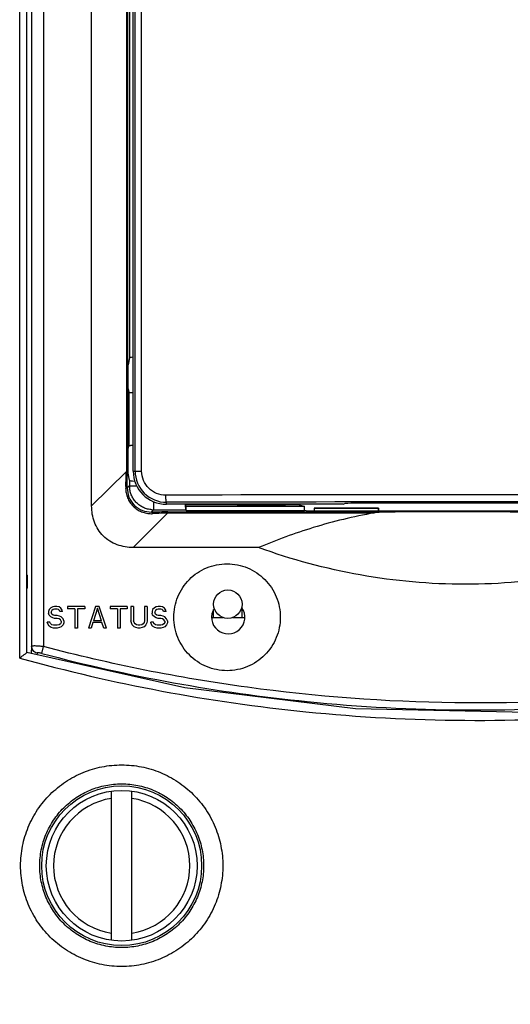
# Model space of a CAD drawing. Header units: inches. Extents: x 0 to 34, y 0 to 22.
# Tile 9 of 25: x 10.8 to 12, y 11.9 to 14.4. Entities that reach past the tile are written whole.
import ezdxf

# ---------------------------------------------------------------- set-up
doc = ezdxf.new("R2010")
doc.units = ezdxf.units.IN
doc.header["$LTSCALE"] = 1.87
doc.header["$MEASUREMENT"] = 0
doc.layers.get('0').update_dxf_attribs({"linetype": 'CONTINUOUS'})
for name, color, linetype in [('02___PRT_ALL_AXES', 7, 'CONTINUOUS'), ('AXIS_PART', 7, 'CONTINUOUS'), ('DRAFT', 7, 'CONTINUOUS'), ('LAY0001', 7, 'CONTINUOUS')]:
    doc.layers.add(name, color=color, linetype=linetype)
doc.styles.get("Standard").update_dxf_attribs({"font": 'txt', "width": 0.8})
doc.dimstyles.new('DIMSTYLE_2', dxfattribs={"dimtxt": 0.15625, "dimasz": 0.1875, "dimexe": 0.18, "dimexo": 0.0625, "dimgap": 0.09, "dimtad": 0, "dimtih": 1, "dimtoh": 1, "dimlfac": 1.666667, "dimzin": 4, "dimdsep": 46, "dimtxsty": 'STANDARD', "dimblk": 'CLOSED', "dimblk1": 'CLOSED', "dimblk2": 'CLOSED', "dimcen": 0.09, "dimadec": 0, "dimazin": 0, "dimtfac": 1, "dimtofl": 0, "dimtmove": 0, "dimatfit": 3, "dimldrblk": 'CLOSED', "dimfxl": 1, "dimtolj": 1, "dimtzin": 4, "dimarcsym": 0})

# ---------------------------------------------------------------- blocks, each defined once
blk = doc.blocks.new('_CLOSED')
at = {"color": 0, "linetype": 'BYBLOCK'}
for p, q in [((0, 0), (-1, 0.167)), ((-1, 0.167), (-1, -0.167)), ((-1, -0.167), (0, 0)), ((-1, 0), (0, 0))]:
    blk.add_line(p, q, dxfattribs=at)
blk = doc.blocks.new('*D2')
at = {"color": 2, "linetype": 'CONTINUOUS'}
for p, q in [((7.9403, 18.4769), (15.4829, 18.4769)), ((15.3579, 18.4769), (15.3579, 15.8437)), ((15.3579, 12.898), (15.3579, 15.2968)), ((12.5398, 12.898), (15.4829, 12.898))]:
    blk.add_line(p, q, dxfattribs=at)
at = {"color": 2, "linetype": 'CONTINUOUS', "xscale": 0.1875, "yscale": 0.1875, "zscale": 0.1875}
for p, rotation in [((15.3579, 18.4769), 90), ((15.3579, 12.898), 270)]:
    blk.add_blockref('_CLOSED', p, dxfattribs=dict(at, rotation=rotation))
at = {"color": 2, "linetype": 'CONTINUOUS', "insert": (15.1704, 15.7656), "char_height": 0.15625, "width": 0.875, "attachment_point": 2, "line_spacing_factor": 0.9}
blk.add_mtext('9.30\\P[236,2]', dxfattribs=at)
blk = doc.blocks.new('*D3')
at = {"color": 2, "linetype": 'CONTINUOUS'}
for p, q in [((13.5544, 18.5212), (6.3895, 18.5212)), ((6.5145, 18.5212), (6.5145, 11.4544)), ((6.5145, 4.075), (6.5145, 10.9075)), ((13.5532, 4.075), (6.3895, 4.075))]:
    blk.add_line(p, q, dxfattribs=at)
at = {"color": 2, "linetype": 'CONTINUOUS', "xscale": 0.1875, "yscale": 0.1875, "zscale": 0.1875}
for p, rotation in [((6.5145, 18.5212), 90), ((6.5145, 4.075), 270)]:
    blk.add_blockref('_CLOSED', p, dxfattribs=dict(at, rotation=rotation))
at = {"color": 2, "linetype": 'CONTINUOUS', "insert": (6.3895, 11.3762), "char_height": 0.15625, "width": 0.875, "attachment_point": 2, "line_spacing_factor": 0.9}
blk.add_mtext('24.08\\P[611,6]', dxfattribs=at)

msp = doc.modelspace()

# ---------------------------------------------------------------- linework, layer by layer
at = {"color": 7, "linetype": 'CONTINUOUS'}
for p, q in [((10.8063, 12.8073), (10.8063, 15.872)), ((10.8241, 12.821), (10.8241, 15.8735)), ((10.8358, 15.8756), (10.8358, 12.8364)), ((10.8656, 15.8756), (10.8656, 12.8358)), ((10.985, 13.1861), (10.985, 15.8754)), ((11.0713, 15.8767), (11.0713, 13.2719)), ((11.0738, 15.8767), (11.0738, 13.2719)), ((11.0883, 13.2728), (11.0883, 15.8831)), ((11.0931, 13.2728), (11.0931, 15.883)), ((11.1093, 13.2728), (11.1093, 15.883)), ((11.0792, 15.3802), (11.0792, 13.5546)), ((11.0792, 13.5546), (11.0758, 13.5374)), ((11.0758, 13.4774), (11.0773, 13.4697)), ((11.0773, 13.4697), (11.0773, 13.3351)), ((11.0758, 13.3274), (11.0773, 13.3351)), ((11.0713, 13.2719), (10.985, 13.1861)), ((11.0738, 13.2719), (11.0713, 13.2719)), ((11.0792, 13.2502), (11.0758, 13.2674)), ((11.0883, 13.2728), (11.1093, 13.2728)), ((11.0792, 13.2502), (11.0792, 13.2364)), ((11.0792, 13.2364), (11.0736, 13.2308)), ((11.0737, 13.2346), (11.0736, 13.2308)), ((11.0792, 13.2364), (11.0969, 13.2364)), ((11.1392, 13.1968), (11.1392, 13.1764)), ((11.171, 13.1901), (11.171, 13.1951)), ((11.6107, 13.1901), (11.615, 13.1918)), ((12.1917, 13.1926), (11.6385, 13.1926)), ((11.1748, 13.1685), (11.0886, 13.0825)), ((11.1336, 13.1708), (11.1392, 13.1764)), ((11.1336, 13.1708), (11.1375, 13.1708)), ((11.1392, 13.1764), (11.2184, 13.1764)), ((11.6107, 13.1901), (11.171, 13.1901)), ((11.1748, 13.171), (11.7395, 13.1711)), ((11.1748, 13.171), (11.1748, 13.1685)), ((11.1748, 13.1685), (11.6873, 13.1686)), ((11.3468, 13.1884), (11.2178, 13.1884)), ((11.218, 13.1882), (11.2204, 13.1858)), ((11.2184, 13.1764), (11.2204, 13.1744)), ((11.5383, 13.1806), (11.5383, 13.1727)), ((11.5383, 13.1806), (11.6982, 13.1806)), ((11.6982, 13.1806), (11.6982, 13.1727)), ((12.0262, 13.1714), (12.6379, 13.1719)), ((11.4004, 13.0825), (11.0886, 13.0825)), ((10.8791, 12.9279), (10.878, 12.9233)), ((10.878, 12.9233), (10.878, 12.9187)), ((10.8836, 12.9325), (10.8791, 12.9279)), ((10.8881, 12.9348), (10.8836, 12.9325)), ((10.8859, 12.9256), (10.8847, 12.9221)), ((10.8847, 12.9221), (10.8847, 12.9198)), ((10.8892, 12.9279), (10.8859, 12.9256)), ((10.8926, 12.9359), (10.8881, 12.9348)), ((10.8926, 12.929), (10.8892, 12.9279)), ((10.8982, 12.9359), (10.8926, 12.9359)), ((10.8994, 12.929), (10.8926, 12.929)), ((10.9039, 12.9348), (10.8982, 12.9359)), ((10.9027, 12.9279), (10.8994, 12.929)), ((10.905, 12.9256), (10.9027, 12.9279)), ((10.9084, 12.9313), (10.9039, 12.9348)), ((10.9061, 12.9233), (10.905, 12.9256)), ((10.9129, 12.9233), (10.9061, 12.9233)), ((10.9117, 12.9267), (10.9084, 12.9313)), ((10.9129, 12.9233), (10.9117, 12.9267)), ((10.9252, 12.9359), (10.9252, 12.9302)), ((10.968, 12.9359), (10.9252, 12.9359)), ((10.9432, 12.9302), (10.9252, 12.9302)), ((10.9432, 12.9302), (10.9432, 12.8819)), ((10.95, 12.9302), (10.95, 12.8819)), ((10.968, 12.9302), (10.95, 12.9302)), ((10.968, 12.9359), (10.968, 12.9302)), ((10.995, 12.9359), (10.977, 12.8819)), ((10.9995, 12.9313), (10.9894, 12.9003)), ((11.004, 12.9359), (10.995, 12.9359)), ((11.0096, 12.9003), (10.9995, 12.9313)), ((11.022, 12.8819), (11.004, 12.9359)), ((11.031, 12.9359), (11.031, 12.9302)), ((11.0737, 12.9359), (11.031, 12.9359)), ((11.049, 12.9302), (11.031, 12.9302)), ((11.049, 12.9302), (11.049, 12.8819)), ((11.0557, 12.9302), (11.0557, 12.8819)), ((11.0737, 12.9302), (11.0557, 12.9302)), ((11.0737, 12.9359), (11.0737, 12.9302)), ((11.0827, 12.9359), (11.0827, 12.9003)), ((11.0895, 12.9359), (11.0827, 12.9359)), ((11.0895, 12.9359), (11.0895, 12.9003)), ((11.1165, 12.9359), (11.1165, 12.9003)), ((11.1232, 12.9359), (11.1165, 12.9359)), ((11.1232, 12.9359), (11.1232, 12.9003)), ((11.1367, 12.9279), (11.1356, 12.9233)), ((11.1356, 12.9233), (11.1356, 12.9187)), ((11.1412, 12.9325), (11.1367, 12.9279)), ((11.1457, 12.9348), (11.1412, 12.9325)), ((11.1435, 12.9256), (11.1424, 12.9221)), ((11.1424, 12.9221), (11.1424, 12.9198)), ((11.1469, 12.9279), (11.1435, 12.9256)), ((11.1502, 12.9359), (11.1457, 12.9348)), ((11.1502, 12.929), (11.1469, 12.9279)), ((11.1559, 12.9359), (11.1502, 12.9359)), ((11.157, 12.929), (11.1502, 12.929)), ((11.1615, 12.9348), (11.1559, 12.9359)), ((11.1604, 12.9279), (11.157, 12.929)), ((11.1626, 12.9256), (11.1604, 12.9279)), ((11.166, 12.9313), (11.1615, 12.9348)), ((11.1637, 12.9233), (11.1626, 12.9256)), ((11.1705, 12.9233), (11.1637, 12.9233)), ((11.1694, 12.9267), (11.166, 12.9313)), ((11.1705, 12.9233), (11.1694, 12.9267)), ((11.2884, 12.9084), (11.2884, 12.9282)), ((11.3592, 12.9084), (11.3592, 12.9303)), ((10.8791, 12.9141), (10.878, 12.9187)), ((10.8836, 12.9095), (10.8791, 12.9141)), ((10.8881, 12.9072), (10.8836, 12.9095)), ((10.8859, 12.9164), (10.8847, 12.9198)), ((10.8892, 12.9141), (10.8859, 12.9164)), ((10.8926, 12.9061), (10.8881, 12.9072)), ((10.8926, 12.913), (10.8892, 12.9141)), ((10.8994, 12.913), (10.8926, 12.913)), ((10.8994, 12.9061), (10.8926, 12.9061)), ((10.905, 12.9118), (10.8994, 12.913)), ((10.9039, 12.9049), (10.8994, 12.9061)), ((10.9072, 12.9026), (10.9039, 12.9049)), ((10.9095, 12.9095), (10.905, 12.9118)), ((10.9095, 12.8992), (10.9072, 12.9026)), ((10.914, 12.9049), (10.9095, 12.9095)), ((10.9095, 12.8992), (10.9095, 12.8957)), ((10.9162, 12.9003), (10.914, 12.9049)), ((10.9162, 12.9003), (10.9162, 12.8946)), ((11.0096, 12.9003), (10.9894, 12.9003)), ((11.0839, 12.8946), (11.0827, 12.9003)), ((11.0906, 12.8957), (11.0895, 12.9003)), ((11.1165, 12.9003), (11.1154, 12.8957)), ((11.1232, 12.9003), (11.1221, 12.8946)), ((11.1367, 12.9141), (11.1356, 12.9187)), ((11.1412, 12.9095), (11.1367, 12.9141)), ((11.1457, 12.9072), (11.1412, 12.9095)), ((11.1435, 12.9164), (11.1424, 12.9198)), ((11.1469, 12.9141), (11.1435, 12.9164)), ((11.1502, 12.9061), (11.1457, 12.9072)), ((11.1502, 12.913), (11.1469, 12.9141)), ((11.157, 12.913), (11.1502, 12.913)), ((11.157, 12.9061), (11.1502, 12.9061)), ((11.1626, 12.9118), (11.157, 12.913)), ((11.1615, 12.9049), (11.157, 12.9061)), ((11.1649, 12.9026), (11.1615, 12.9049)), ((11.1671, 12.9095), (11.1626, 12.9118)), ((11.1671, 12.8992), (11.1649, 12.9026)), ((11.1716, 12.9049), (11.1671, 12.9095)), ((11.1671, 12.8992), (11.1671, 12.8957)), ((11.1739, 12.9003), (11.1716, 12.9049)), ((11.1739, 12.9003), (11.1739, 12.8946)), ((11.2833, 12.9084), (11.3111, 12.9084)), ((11.3365, 12.9084), (11.3659, 12.9084)), ((10.8757, 12.8923), (10.8746, 12.8969)), ((10.8814, 12.8969), (10.8746, 12.8969)), ((10.8791, 12.8865), (10.8757, 12.8923)), ((10.8847, 12.8831), (10.8791, 12.8865)), ((10.8825, 12.8934), (10.8814, 12.8969)), ((10.8859, 12.89), (10.8825, 12.8934)), ((10.8904, 12.8819), (10.8847, 12.8831)), ((10.8904, 12.8888), (10.8859, 12.89)), ((10.8994, 12.8888), (10.8904, 12.8888)), ((10.8994, 12.8819), (10.8904, 12.8819)), ((10.9039, 12.89), (10.8994, 12.8888)), ((10.905, 12.8831), (10.8994, 12.8819)), ((10.9072, 12.8923), (10.9039, 12.89)), ((10.9095, 12.8854), (10.905, 12.8831)), ((10.9095, 12.8957), (10.9072, 12.8923)), ((10.914, 12.89), (10.9095, 12.8854)), ((10.9162, 12.8946), (10.914, 12.89)), ((10.95, 12.8819), (10.9432, 12.8819)), ((10.9837, 12.8819), (10.977, 12.8819)), ((10.9882, 12.8957), (10.9837, 12.8819)), ((11.0107, 12.8957), (10.9882, 12.8957)), ((11.0152, 12.8819), (11.0107, 12.8957)), ((11.022, 12.8819), (11.0152, 12.8819)), ((11.0557, 12.8819), (11.049, 12.8819)), ((11.0861, 12.89), (11.0839, 12.8946)), ((11.0906, 12.8854), (11.0861, 12.89)), ((11.0929, 12.8923), (11.0906, 12.8957)), ((11.0951, 12.8831), (11.0906, 12.8854)), ((11.0962, 12.89), (11.0929, 12.8923)), ((11.1007, 12.8819), (11.0951, 12.8831)), ((11.1007, 12.8888), (11.0962, 12.89)), ((11.1052, 12.8888), (11.1007, 12.8888)), ((11.1052, 12.8819), (11.1007, 12.8819)), ((11.1097, 12.89), (11.1052, 12.8888)), ((11.1109, 12.8831), (11.1052, 12.8819)), ((11.1131, 12.8923), (11.1097, 12.89)), ((11.1154, 12.8854), (11.1109, 12.8831)), ((11.1154, 12.8957), (11.1131, 12.8923)), ((11.1199, 12.89), (11.1154, 12.8854)), ((11.1221, 12.8946), (11.1199, 12.89)), ((11.1334, 12.8923), (11.1322, 12.8969)), ((11.139, 12.8969), (11.1322, 12.8969)), ((11.1367, 12.8865), (11.1334, 12.8923)), ((11.1424, 12.8831), (11.1367, 12.8865)), ((11.1401, 12.8934), (11.139, 12.8969)), ((11.1435, 12.89), (11.1401, 12.8934)), ((11.148, 12.8819), (11.1424, 12.8831)), ((11.148, 12.8888), (11.1435, 12.89)), ((11.157, 12.8888), (11.148, 12.8888)), ((11.157, 12.8819), (11.148, 12.8819)), ((11.1615, 12.89), (11.157, 12.8888)), ((11.1626, 12.8831), (11.157, 12.8819)), ((11.1649, 12.8923), (11.1615, 12.89)), ((11.1671, 12.8854), (11.1626, 12.8831)), ((11.1671, 12.8957), (11.1649, 12.8923)), ((11.1716, 12.89), (11.1671, 12.8854)), ((11.1739, 12.8946), (11.1716, 12.89)), ((10.8358, 12.8364), (10.8343, 12.8185)), ((10.8612, 12.8188), (10.8656, 12.8358)), ((10.8241, 12.821), (10.8241, 12.821)), ((10.8492, 12.8194), (10.8489, 12.8152)), ((11.0342, 12.1044), (11.0342, 12.4759)), ((11.0852, 12.1044), (11.0852, 12.4759))]:
    msp.add_line(p, q, dxfattribs=at)
for points in [[(11.6415, 12.6807), (11.2166, 12.7328), (10.8241, 12.8208)], [(12.4962, 12.7062), (12.0695, 12.6718), (11.6415, 12.6807)]]:
    msp.add_lwpolyline(points, dxfattribs=at)
msp.add_circle((11.0597, 12.2901), 0.1875, dxfattribs=at)
for centre, radius, start, end in [((9.7767, 13.3101), 1.2952, 357.5101, 358.3101), ((5.6322, 13.2721), 5.4416, 359.7866, 359.9981), ((11.171, 13.2728), 0.0827, 180, 270), ((11.1709, 13.2728), 0.0777, 180.0028, 270.125), ((9.4085, 13.3258), 1.6638, 356.8615, 357.521), ((4.3239, 13.2764), 6.7499, 359.64517, 359.79148), ((11.1379, 13.231), 0.0682, 176.8494, 180.299), ((11.1387, 13.2364), 0.0595, 180.0181, 184.462), ((11.9151, -257.3455), 270.5594, 89.842128, 90.157872), ((11.9151, -256.3496), 269.5457, 89.841832, 90.158168), ((11.1392, 13.2358), 0.0594, 265.5596, 269.9818), ((11.1817, 6.0255), 7.1455, 90.21659, 90.35475), ((11.2358, 11.3657), 1.8038, 92.5127, 93.1223), ((11.1755, 7.674), 5.497, 90.0076, 90.2173), ((11.2148, 11.835), 1.3341, 91.7181, 92.4965), ((11.9628, -80.8432), 94.0146, 89.961372, 90.136098), ((11.1338, 13.2352), 0.0684, 269.711, 273.1544), ((11.3246, 12.9089), 0.0414, 147.7057, 34.9302), ((11.9427, 16.8945), 4.2423, 254.4613, 264.2559), ((11.942, 16.8937), 4.2157, 255.145, 264.271), ((11.9427, 16.9009), 4.223, 264.2706, 274.9493), ((11.9436, 16.9024), 4.2503, 264.2548, 274.9348), ((11.0597, 12.2901), 0.1695, 98.6526, 261.3474), ((11.0597, 12.2901), 0.1695, 278.6526, 81.3474)]:
    msp.add_arc(centre, radius, start, end, dxfattribs=at)
for centre, major_axis, ratio, start_param, end_param in [((11.1152, 13.5545), (0.036, 0), 0.087489, 2.426794, 3.124139), ((11.1152, 13.2503), (0.036, 0), 0.087489, -3.124139, -2.272029), ((11.6385, 13.1918), (0.0236, 0), 0.034921, 1.570796, 3.054326), ((11.2184, 13.2124), (0, 0.036), 0.017455, 2.244016, 3.124139)]:
    msp.add_ellipse(centre, major_axis=major_axis, ratio=ratio, start_param=start_param, end_param=end_param, dxfattribs=at)
for points, knots in [([(11.0773, 13.4697), (11.0773, 13.4696), (11.0775, 13.4695), (11.0779, 13.4693), (11.0784, 13.4692), (11.0787, 13.4691)], [0, 0, 0, 0, 0.118583, 0.318115, 1, 1, 1, 1]), ([(11.0787, 13.4691), (11.0793, 13.469), (11.0806, 13.4688), (11.0838, 13.4685), (11.0864, 13.4683), (11.0883, 13.4683)], [0, 0, 0, 0, 0.174113, 0.404428, 1, 1, 1, 1]), ([(11.0883, 13.3365), (11.0869, 13.3365), (11.0848, 13.3364), (11.0821, 13.3362), (11.0805, 13.336), (11.0792, 13.3358), (11.0782, 13.3356), (11.0777, 13.3354), (11.0773, 13.3352), (11.0773, 13.3351)], [0, 0, 0, 0, 0.396461, 0.565093, 0.709327, 0.826457, 0.914063, 0.971194, 1, 1, 1, 1]), ([(11.1696, 13.2128), (11.1618, 13.2128), (11.146, 13.2159), (11.126, 13.2292), (11.1125, 13.2491), (11.1093, 13.265), (11.1093, 13.2728)], [0, 0, 0, 0, 0.249664, 0.499503, 0.749639, 1, 1, 1, 1]), ([(11.0696, 13.2306), (11.0696, 13.2265), (11.0704, 13.2183), (11.0739, 13.2063), (11.0797, 13.195), (11.0878, 13.185), (11.0978, 13.1769), (11.1091, 13.171), (11.1212, 13.1676), (11.1294, 13.1668), (11.1335, 13.1668)], [0, 0, 0, 0, 0.121135, 0.245789, 0.372443, 0.50009, 0.627731, 0.754362, 0.878963, 1, 1, 1, 1]), ([(11.0736, 13.2308), (11.0736, 13.2312), (11.0734, 13.2319), (11.0726, 13.233), (11.0713, 13.2339), (11.0703, 13.2344), (11.0697, 13.2347)], [0, 0, 0, 0, 0.187722, 0.408146, 0.677317, 1, 1, 1, 1]), ([(11.0736, 13.2308), (11.0736, 13.2232), (11.0765, 13.2073), (11.0899, 13.187), (11.1102, 13.1737), (11.126, 13.1707), (11.1336, 13.1708)], [0, 0, 0, 0, 0.243926, 0.500128, 0.756298, 1, 1, 1, 1]), ([(11.1346, 13.1765), (11.1311, 13.1768), (11.124, 13.178), (11.114, 13.1816), (11.1047, 13.1869), (11.0966, 13.1937), (11.0897, 13.2019), (11.0844, 13.2111), (11.0808, 13.2212), (11.0797, 13.2282), (11.0794, 13.2317)], [0, 0, 0, 0, 0.125046, 0.250102, 0.375038, 0.5, 0.624963, 0.749899, 0.874954, 1, 1, 1, 1]), ([(11.171, 13.1951), (11.1709, 13.1952), (11.1707, 13.1958), (11.1704, 13.1968), (11.1702, 13.1985), (11.17, 13.2006), (11.1699, 13.2033), (11.1697, 13.2074), (11.1696, 13.2106), (11.1696, 13.2128)], [0, 0, 0, 0, 0.028979, 0.091052, 0.185685, 0.309826, 0.459087, 0.628014, 1, 1, 1, 1]), ([(11.0886, 13.0825), (11.0817, 13.0825), (11.068, 13.0836), (11.0481, 13.0888), (11.0295, 13.0979), (11.0134, 13.1109), (11.0005, 13.127), (10.9914, 13.1456), (10.9861, 13.1655), (10.985, 13.1792), (10.985, 13.1861)], [0, 0, 0, 0, 0.124979, 0.250052, 0.37502, 0.500004, 0.624986, 0.749951, 0.875022, 1, 1, 1, 1]), ([(11.1336, 13.1708), (11.134, 13.1708), (11.1348, 13.1706), (11.1358, 13.1697), (11.1368, 13.1685), (11.1373, 13.1675), (11.1376, 13.1669)], [0, 0, 0, 0, 0.18841, 0.409098, 0.678021, 1, 1, 1, 1]), ([(11.6873, 13.1686), (11.6363, 13.1595), (11.5389, 13.1359), (11.4448, 13.1014), (11.4004, 13.0825)], [0, 0, 0, 0, 0.51797, 1, 1, 1, 1]), ([(11.7395, 13.1711), (11.7351, 13.1711), (11.7263, 13.171), (11.7132, 13.1708), (11.7023, 13.1703), (11.6937, 13.1696), (11.6894, 13.169), (11.6873, 13.1686)], [0, 0, 0, 0, 0.252248, 0.503654, 0.753603, 0.877554, 1, 1, 1, 1]), ([(12.4272, 13.0825), (12.3454, 13.0524), (12.176, 13.0067), (11.914, 12.9832), (11.6519, 13.0066), (11.4824, 13.0524), (11.4004, 13.0825)], [0, 0, 0, 0, 0.249853, 0.499801, 0.749851, 1, 1, 1, 1]), ([(10.8656, 12.8358), (10.8637, 12.836), (10.8599, 12.8364), (10.8545, 12.8368), (10.8494, 12.8372), (10.845, 12.8373), (10.8413, 12.8373), (10.8386, 12.8372), (10.8369, 12.837), (10.836, 12.8367), (10.8358, 12.8365), (10.8358, 12.8364)], [0, 0, 0, 0, 0.191999, 0.376683, 0.547188, 0.697095, 0.820774, 0.913709, 0.972972, 0.989955, 1, 1, 1, 1]), ([(10.8492, 12.8194), (10.8473, 12.8199), (10.8437, 12.8215), (10.8393, 12.8255), (10.8365, 12.8307), (10.8358, 12.8345), (10.8358, 12.8364)], [0, 0, 0, 0, 0.252227, 0.503283, 0.752499, 1, 1, 1, 1]), ([(12.9124, 12.8085), (12.745, 12.7689), (12.4048, 12.7102), (11.8877, 12.6853), (11.3711, 12.7238), (11.0322, 12.7917), (10.8656, 12.8358)], [0, 0, 0, 0, 0.249741, 0.499711, 0.74983, 1, 1, 1, 1]), ([(10.8241, 12.8211), (10.8241, 12.821), (10.824, 12.8208), (10.8236, 12.8205), (10.8231, 12.82), (10.8224, 12.8194), (10.8215, 12.8188), (10.82, 12.8177), (10.818, 12.8162), (10.8153, 12.8141), (10.8114, 12.8111), (10.8083, 12.8088), (10.8063, 12.8073)], [0, 0, 0, 0, 0.008897, 0.030975, 0.063647, 0.104798, 0.153697, 0.209908, 0.341845, 0.493039, 0.656014, 1, 1, 1, 1]), ([(10.8612, 12.8188), (10.8604, 12.819), (10.859, 12.8194), (10.8568, 12.8198), (10.8547, 12.8201), (10.8529, 12.8203), (10.8514, 12.8203), (10.8504, 12.8202), (10.8498, 12.8201), (10.8495, 12.8199), (10.8493, 12.8197), (10.8492, 12.8195), (10.8492, 12.8194)], [0, 0, 0, 0, 0.187583, 0.368454, 0.535869, 0.683189, 0.804633, 0.896296, 0.93075, 0.958256, 0.980348, 1, 1, 1, 1]), ([(10.8083, 12.2901), (10.8083, 12.3065), (10.8107, 12.3313), (10.8187, 12.3632), (10.8299, 12.3942), (10.8494, 12.4306), (10.8756, 12.4625), (10.9, 12.4846), (10.9199, 12.4993), (10.9411, 12.512), (10.9709, 12.526), (11.0104, 12.538), (11.0598, 12.5428), (11.1091, 12.538), (11.1487, 12.526), (11.1784, 12.512), (11.1996, 12.4993), (11.2195, 12.4846), (11.2439, 12.4625), (11.2702, 12.4306), (11.2897, 12.3942), (11.3008, 12.3632), (11.3088, 12.3313), (11.3113, 12.3065), (11.3113, 12.2901)], [0, 0, 0, 0, 0.062466, 0.093752, 0.125023, 0.18749, 0.249963, 0.281236, 0.312509, 0.343783, 0.375056, 0.437529, 0.500001, 0.562473, 0.624945, 0.656218, 0.687492, 0.718765, 0.750038, 0.81251, 0.874978, 0.906249, 0.937534, 1, 1, 1, 1]), ([(10.8559, 12.2901), (10.8559, 12.3034), (10.8579, 12.3235), (10.8644, 12.3494), (10.8733, 12.3745), (10.8892, 12.4041), (10.9104, 12.43), (10.9302, 12.448), (10.9516, 12.4639), (10.9812, 12.4797), (11.0197, 12.4914), (11.0597, 12.4953), (11.0998, 12.4914), (11.1382, 12.4797), (11.1678, 12.4639), (11.1893, 12.448), (11.209, 12.43), (11.2303, 12.4041), (11.2461, 12.3745), (11.2551, 12.3494), (11.2616, 12.3235), (11.2636, 12.3034), (11.2636, 12.2901)], [0, 0, 0, 0, 0.062476, 0.093766, 0.125042, 0.187519, 0.250001, 0.281279, 0.312557, 0.375038, 0.43752, 0.500002, 0.562483, 0.624964, 0.687445, 0.718723, 0.75, 0.812482, 0.874958, 0.906234, 0.937524, 1, 1, 1, 1]), ([(11.3113, 12.2901), (11.3113, 12.2737), (11.3088, 12.249), (11.3008, 12.2171), (11.2897, 12.1861), (11.2702, 12.1496), (11.2439, 12.1177), (11.2195, 12.0957), (11.1996, 12.081), (11.1784, 12.0683), (11.1487, 12.0542), (11.1091, 12.0423), (11.0598, 12.0374), (11.0104, 12.0423), (10.9709, 12.0542), (10.9411, 12.0683), (10.9199, 12.081), (10.9, 12.0957), (10.8756, 12.1177), (10.8494, 12.1496), (10.8299, 12.1861), (10.8187, 12.2171), (10.8107, 12.249), (10.8083, 12.2737), (10.8083, 12.2901)], [0, 0, 0, 0, 0.062466, 0.093752, 0.125023, 0.18749, 0.249962, 0.281235, 0.312509, 0.343782, 0.375055, 0.437527, 0.499998, 0.56247, 0.624943, 0.656217, 0.68749, 0.718764, 0.750037, 0.81251, 0.874977, 0.906249, 0.937534, 1, 1, 1, 1]), ([(11.2636, 12.2901), (11.2636, 12.2768), (11.2616, 12.2567), (11.2551, 12.2309), (11.2461, 12.2057), (11.2303, 12.1761), (11.209, 12.1502), (11.1893, 12.1323), (11.1678, 12.1164), (11.1382, 12.1006), (11.0998, 12.0889), (11.0597, 12.0849), (11.0197, 12.0889), (10.9812, 12.1006), (10.9516, 12.1164), (10.9302, 12.1323), (10.9104, 12.1502), (10.8892, 12.1761), (10.8733, 12.2057), (10.8644, 12.2309), (10.8579, 12.2567), (10.8559, 12.2768), (10.8559, 12.2901)], [0, 0, 0, 0, 0.062476, 0.093766, 0.125042, 0.187519, 0.25, 0.281278, 0.312556, 0.375036, 0.437517, 0.499998, 0.56248, 0.624962, 0.687443, 0.718721, 0.749999, 0.812481, 0.874958, 0.906234, 0.937524, 1, 1, 1, 1])]:
    msp.add_open_spline(points, degree=3, knots=knots, dxfattribs=at)
at = {"layer": '02___PRT_ALL_AXES', "color": 7, "linetype": 'CONTINUOUS'}
msp.add_circle((11.3238, 12.9415), 0.0354, dxfattribs=at)
at = {"layer": 'AXIS_PART', "color": 7, "linetype": 'CONTINUOUS'}
for points, knots in [([(11.1893, 12.9089), (11.1893, 12.9176), (11.191, 12.935), (11.1986, 12.9601), (11.2109, 12.9832), (11.2274, 13.0036), (11.2476, 13.0203), (11.2707, 13.0327), (11.2957, 13.0403), (11.3218, 13.0429), (11.3479, 13.0403), (11.3729, 13.0327), (11.396, 13.0202), (11.4162, 13.0035), (11.4327, 12.9832), (11.445, 12.9601), (11.4526, 12.935), (11.4543, 12.9176), (11.4543, 12.9089)], [0, 0, 0, 0, 0.062499, 0.125015, 0.187516, 0.250023, 0.312526, 0.375029, 0.43753, 0.500031, 0.562528, 0.625026, 0.687522, 0.750017, 0.812513, 0.875005, 0.937508, 1, 1, 1, 1]), ([(11.4543, 12.9089), (11.4543, 12.9003), (11.4526, 12.8829), (11.445, 12.8578), (11.4327, 12.8346), (11.4162, 12.8143), (11.396, 12.7976), (11.3729, 12.7852), (11.3479, 12.7775), (11.3218, 12.7749), (11.2957, 12.7775), (11.2707, 12.7852), (11.2476, 12.7976), (11.2274, 12.8143), (11.2109, 12.8346), (11.1986, 12.8578), (11.191, 12.8828), (11.1893, 12.9003), (11.1893, 12.9089)], [0, 0, 0, 0, 0.062492, 0.124996, 0.187489, 0.249985, 0.31248, 0.374975, 0.437471, 0.49997, 0.562469, 0.62497, 0.687472, 0.749976, 0.812482, 0.874983, 0.937501, 1, 1, 1, 1])]:
    msp.add_open_spline(points, degree=3, knots=knots, dxfattribs=at)
at = {"layer": 'DRAFT', "color": 7, "linetype": 'CONTINUOUS'}
for p, q in [((11.0758, 13.4774), (11.0758, 13.5374)), ((11.0758, 13.2674), (11.0758, 13.3274)), ((11.2204, 13.1744), (11.2204, 13.1858)), ((11.2204, 13.1858), (11.5141, 13.1858)), ((11.2204, 13.1744), (11.5141, 13.1744)), ((11.3468, 13.1901), (11.3468, 13.1883)), ((11.3468, 13.1883), (11.4668, 13.1883)), ((11.4668, 13.1883), (11.4668, 13.1901)), ((11.5009, 13.1884), (11.4668, 13.1884)), ((11.5009, 13.1884), (11.5009, 13.1901)), ((11.5009, 13.1884), (11.5141, 13.1858)), ((11.5141, 13.1744), (11.5141, 13.1858)), ((11.5226, 13.1727), (11.5141, 13.1744)), ((12.3051, 13.1727), (11.5226, 13.1727)), ((10.8241, 13.0146), (10.8256, 13.0131)), ((10.8256, 13.0131), (10.8241, 13.0131)), ((10.8256, 12.9819), (10.8256, 13.0131)), ((10.8241, 12.9804), (10.8256, 12.9819)), ((10.8241, 12.9819), (10.8256, 12.9819))]:
    msp.add_line(p, q, dxfattribs=at)
msp.add_circle((11.0597, 12.2901), 0.1989, dxfattribs=at)
at = {"layer": 'LAY0001', "color": 4, "linetype": 'CONTINUOUS'}
for p, q in [((11.5383, 13.1806), (11.5383, 13.1727)), ((11.6982, 13.1806), (11.5383, 13.1806)), ((11.6982, 13.1727), (11.6982, 13.1806))]:
    msp.add_line(p, q, dxfattribs=at)

# ---------------------------------------------------------------- dimensions: what is measured, and where the dimension line sits
at = {"color": 2, "linetype": 'CONTINUOUS'}
for base, p1, p2, picture, middle in [((6.5145, 4.075), (13.5544, 18.5212), (13.5532, 4.075), '*D3', (6.327, 11.1809)), ((15.3579, 12.898), (7.9403, 18.4769), (12.5398, 12.898), '*D2', (15.2017, 15.5702))]:
    dim = msp.add_linear_dim(base=base, p1=p1, p2=p2, angle=270, dimstyle='DIMSTYLE_2', dxfattribs=at)
    dim.commit()
    dim.dimension.update_dxf_attribs({"geometry": picture, "text_midpoint": middle, "dimtype": 160})

doc.saveas('drawing.dxf')
